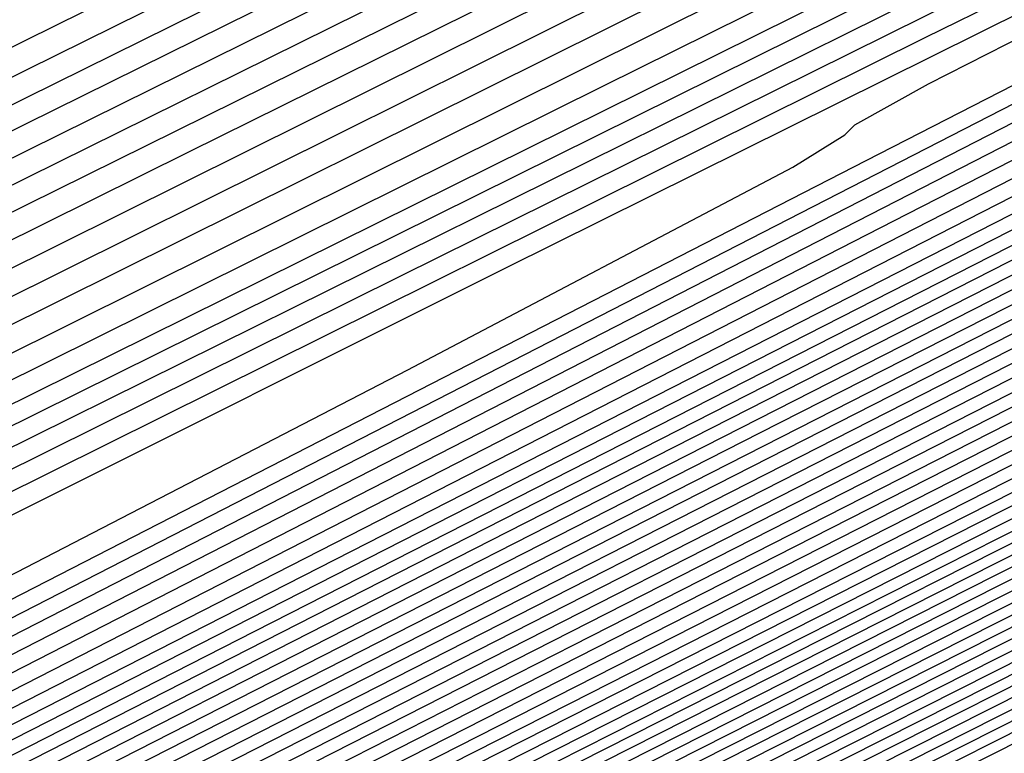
# Model space of a CAD drawing. Extents: x 3249832 to 3255657, y 13789405 to 13793316.
# Tile 168 of 256: x 3255354.25 to 3255356.57, y 13790180.39 to 13790182.11. Entities that reach past the tile are written whole.
import ezdxf

# ---------------------------------------------------------------- set-up
doc = ezdxf.new("R2010")
doc.units = 0
doc.header["$LTSCALE"] = 100
doc.header["$MEASUREMENT"] = 0
for name, color, linetype in [('GRATIO_CON', 10, 'CONTINUOUS'), ('GRATIO_ICON', 7, 'CONTINUOUS'), ('TARGETS_EAST', 7, 'CONTINUOUS')]:
    doc.layers.add(name, color=color, linetype=linetype)

# ---------------------------------------------------------------- blocks, each defined once
blk = doc.blocks.new('Gratio_032316_contours')
at = {"layer": 'GRATIO_CON', "color": 5, "linetype": 'Continuous', "flags": 128}
for points in [[(3255302.0539, 13790156.0498), (3255317.0396, 13790163.5258), (3255334.0697, 13790172.0185), (3255348.356, 13790179.1318), (3255356.3269, 13790183.0788), (3255359.2766, 13790184.5089), (3255359.7156, 13790184.6805)], [(3255297.1844, 13790153.5531), (3255306.1876, 13790158.0443), (3255320.2551, 13790165.0612), (3255336.0591, 13790172.9414), (3255349.2565, 13790179.5104), (3255356.614, 13790183.1496), (3255359.3382, 13790184.4651), (3255359.7457, 13790184.6186)], [(3255301.6093, 13790155.6942), (3255310.3214, 13790160.0388), (3255323.4705, 13790166.5968), (3255338.0482, 13790173.865), (3255350.1561, 13790179.891), (3255356.899, 13790183.2251), (3255359.3962, 13790184.4294), (3255359.7706, 13790184.5688)], [(3255301.0545, 13790155.3373), (3255306.0342, 13790157.8354), (3255314.4551, 13790162.0332), (3255326.6859, 13790168.1324), (3255340.0371, 13790174.789), (3255351.0547, 13790180.273), (3255357.1814, 13790183.3044), (3255359.4478, 13790184.404), (3255359.7816, 13790184.5427), (3255359.7891, 13790184.5292), (3255359.7931, 13790184.5225), (3255359.7955, 13790184.5191)], [(3255304.6334, 13790156.8568), (3255306.3511, 13790157.8084), (3255309.5988, 13790159.4725), (3255314.884, 13790162.1177), (3255322.7225, 13790166.0222), (3255333.1167, 13790171.2035), (3255344.0151, 13790176.6365), (3255352.8529, 13790181.0354), (3255357.7494, 13790183.4581), (3255359.561, 13790184.3365), (3255359.8285, 13790184.4463), (3255359.836, 13790184.4335), (3255359.8412, 13790184.4254), (3255359.8452, 13790184.4196)], [(3255304.5941, 13790155.9176), (3255306.5239, 13790156.9775), (3255307.461, 13790157.586), (3255307.6955, 13790157.8717), (3255307.6379, 13790158.0169), (3255307.7178, 13790158.2151), (3255308.4418, 13790158.705), (3255310.3354, 13790159.737), (3255313.871, 13790161.5401), (3255319.3089, 13790164.2589), (3255326.8562, 13790168.0166), (3255336.3321, 13790172.739), (3255346.0041, 13790177.5602), (3255353.752, 13790181.4167), (3255358.0334, 13790183.5349), (3255359.6177, 13790184.3027), (3255359.852, 13790184.398), (3255359.8594, 13790184.3856), (3255359.8652, 13790184.3768), (3255359.8701, 13790184.3699)], [(3255304.9355, 13790156.0247), (3255307.9403, 13790157.5887), (3255310.0751, 13790158.7489), (3255311.1306, 13790159.4091), (3255311.4165, 13790159.7094), (3255311.3727, 13790159.8493), (3255311.4633, 13790160.0414), (3255312.2502, 13790160.5532), (3255314.3196, 13790161.6657), (3255318.1431, 13790163.6078), (3255323.7338, 13790166.4), (3255330.9899, 13790170.0111), (3255339.5475, 13790174.2746), (3255347.9931, 13790178.484), (3255354.6512, 13790181.7979), (3255358.3174, 13790183.6118), (3255359.6741, 13790184.2691), (3255359.875, 13790184.3505), (3255359.8817, 13790184.3393), (3255359.8871, 13790184.3311), (3255359.8919, 13790184.3244)], [(3255304.153, 13790155.5812), (3255308.0068, 13790157.5568), (3255311.2864, 13790159.2599), (3255313.6264, 13790160.5203), (3255314.8001, 13790161.2321), (3255315.1375, 13790161.5471), (3255315.1076, 13790161.6816), (3255315.2089, 13790161.8678), (3255316.0587, 13790162.4015), (3255318.3039, 13790163.5944), (3255322.4153, 13790165.6754), (3255328.1587, 13790168.5412), (3255335.1236, 13790172.0056), (3255342.7629, 13790175.8101), (3255349.9822, 13790179.4077), (3255355.5503, 13790182.1791), (3255358.6014, 13790183.6887), (3255359.7305, 13790184.2357), (3255359.8977, 13790184.3034), (3255359.9033, 13790184.2941), (3255359.9078, 13790184.2873), (3255359.9117, 13790184.2817)], [(3255304.9157, 13790155.8971), (3255309.6589, 13790158.3201), (3255314.1493, 13790160.621), (3255317.9787, 13790162.6022), (3255320.7289, 13790164.0631), (3255322.1393, 13790164.8782), (3255322.5796, 13790165.2225), (3255322.5773, 13790165.3464), (3255322.6999, 13790165.5205), (3255323.6755, 13790166.0979), (3255326.2724, 13790167.4517), (3255330.9596, 13790169.8106), (3255337.0084, 13790172.8235), (3255343.391, 13790175.9945), (3255349.1937, 13790178.8812), (3255353.9602, 13790181.2553), (3255357.3486, 13790182.9416), (3255359.1694, 13790183.8424), (3255359.8432, 13790184.1689), (3255359.943, 13790184.2093), (3255359.9463, 13790184.2038), (3255359.949, 13790184.1997), (3255359.9513, 13790184.1963)], [(3255302.3778, 13790154.5684), (3255307.3329, 13790157.0951), (3255312.4118, 13790159.6895), (3255317.2206, 13790162.1531), (3255321.3249, 13790164.2734), (3255324.2801, 13790165.8346), (3255325.8088, 13790166.7013), (3255326.3006, 13790167.0602), (3255326.3122, 13790167.1787), (3255326.4454, 13790167.3469), (3255327.4839, 13790167.9461), (3255330.2567, 13790169.3804), (3255335.2318, 13790171.8782), (3255341.4333, 13790174.9646), (3255347.5247, 13790177.989), (3255352.4091, 13790180.4168), (3255355.9494, 13790182.1787), (3255358.2485, 13790183.3217), (3255359.4552, 13790183.9168), (3255359.9029, 13790184.1305), (3255359.9712, 13790184.1537)], [(3255304.4676, 13790155.5994), (3255309.7502, 13790158.2931), (3255315.1648, 13790161.0589), (3255320.2919, 13790163.6852), (3255324.671, 13790165.9446), (3255327.8314, 13790167.606), (3255329.4784, 13790168.5243), (3255330.0217, 13790168.8979), (3255330.047, 13790169.0111), (3255330.1909, 13790169.1733), (3255331.2924, 13790169.7943), (3255334.241, 13790171.3091), (3255339.5039, 13790173.9458), (3255345.8582, 13790177.1058), (3255351.6584, 13790179.9834), (3255355.6245, 13790181.9523), (3255357.9383, 13790183.1026), (3255359.1472, 13790183.7035), (3255359.7382, 13790183.995), (3255359.9575, 13790184.0997), (3255359.991, 13790184.111)], [(3255301.5219, 13790154.0673), (3255306.5573, 13790156.6303), (3255312.1674, 13790159.491), (3255317.9177, 13790162.4284), (3255323.3631, 13790165.2173), (3255328.0171, 13790167.6157), (3255331.3826, 13790169.3774), (3255333.1479, 13790170.3474), (3255333.7427, 13790170.7356), (3255333.7819, 13790170.8435), (3255333.9351, 13790170.999), (3255335.0904, 13790171.6374), (3255338.1903, 13790173.2204), (3255343.8598, 13790176.055), (3255351.4541, 13790179.8272), (3255360.0108, 13790184.0684)], [(3255305.1135, 13790155.8299), (3255310.7368, 13790158.6923), (3255317.0019, 13790161.8869), (3255323.4235, 13790165.1672), (3255329.5057, 13790168.2815), (3255334.7094, 13790170.9581), (3255338.4852, 13790172.9203), (3255340.4871, 13790173.9935), (3255341.1847, 13790174.411), (3255341.2516, 13790174.5082), (3255341.3615, 13790174.6197), (3255342.1895, 13790175.0772), (3255344.4112, 13790176.2118), (3255348.4746, 13790178.2434), (3255353.9175, 13790180.947), (3255360.0502, 13790183.9867)], [(3255302.0725, 13790154.2545), (3255306.9093, 13790156.7113), (3255312.8265, 13790159.7232), (3255319.4192, 13790163.0849), (3255326.1765, 13790166.5367), (3255332.577, 13790169.8136), (3255338.0556, 13790172.6292), (3255342.0364, 13790174.6917), (3255344.1566, 13790175.8165), (3255344.9058, 13790176.2487), (3255344.9865, 13790176.3406), (3255345.0746, 13790176.43), (3255345.739, 13790176.7971), (3255347.5216, 13790177.7075), (3255350.782, 13790179.3376), (3255355.1493, 13790181.5069), (3255360.0699, 13790183.9458)], [(3255303.628, 13790155.0138), (3255308.7051, 13790157.5926), (3255314.9163, 13790160.7542), (3255321.8364, 13790164.2828), (3255328.9294, 13790167.9061), (3255335.6482, 13790171.3457), (3255341.4017, 13790174.3004), (3255345.5877, 13790176.4631), (3255347.8262, 13790177.6396), (3255348.6268, 13790178.0864), (3255348.7213, 13790178.173), (3255348.7878, 13790178.2404), (3255349.2885, 13790178.517), (3255350.6321, 13790179.2032), (3255353.0894, 13790180.4318), (3255356.381, 13790182.0668), (3255360.0897, 13790183.905)], [(3255305.1835, 13790155.7731), (3255310.5009, 13790158.4739), (3255317.006, 13790161.7851), (3255324.2536, 13790165.4808), (3255331.6823, 13790169.2755), (3255338.7195, 13790172.8778), (3255344.7479, 13790175.9716), (3255349.1389, 13790178.2345), (3255351.4957, 13790179.4626), (3255352.3478, 13790179.9241), (3255352.4562, 13790180.0053), (3255352.5009, 13790180.0507), (3255352.838, 13790180.237), (3255353.7425, 13790180.6989), (3255355.3968, 13790181.526), (3255357.6127, 13790182.6266), (3255360.1094, 13790183.8641)], [(3255303.7707, 13790154.9993), (3255308.2945, 13790157.2917), (3255314.0925, 13790160.2366), (3255321.1855, 13790163.8471), (3255329.0881, 13790167.8767), (3255337.1882, 13790172.0144), (3255344.8621, 13790175.942), (3255351.4402, 13790179.3139), (3255356.2414, 13790181.7774), (3255358.8349, 13790183.1087), (3255359.7899, 13790183.5995), (3255359.9259, 13790183.6701), (3255359.9272, 13790183.6714), (3255359.937, 13790183.6768), (3255359.9634, 13790183.6903), (3255360.0116, 13790183.7143), (3255360.0761, 13790183.7464), (3255360.1488, 13790183.7825)], [(3255305.1388, 13790155.6635), (3255309.85, 13790158.051), (3255315.8883, 13790161.1179), (3255323.2539, 13790164.8671), (3255331.3347, 13790168.9871), (3255339.3649, 13790173.0882), (3255346.7521, 13790176.8682), (3255353.5952, 13790180.3758), (3255360.1664, 13790183.7472)], [(3255302.8281, 13790154.4677), (3255306.5068, 13790156.3278), (3255311.4055, 13790158.8102), (3255317.684, 13790161.9993), (3255325.321, 13790165.8864), (3255333.5703, 13790170.0918), (3255341.5049, 13790174.143), (3255348.4211, 13790177.681), (3255354.5094, 13790180.8012), (3255360.1838, 13790183.7124)], [(3255304.0554, 13790155.0608), (3255307.8748, 13790156.9921), (3255312.961, 13790159.5695), (3255319.4798, 13790162.8806), (3255327.388, 13790166.9057), (3255335.8059, 13790171.1966), (3255343.6448, 13790175.1979), (3255350.0901, 13790178.4938), (3255355.4236, 13790181.2265), (3255360.2013, 13790183.6775)], [(3255303.5893, 13790154.7687), (3255306.5099, 13790156.2471), (3255310.6109, 13790158.3207), (3255316.0721, 13790161.0881), (3255323.0714, 13790164.6433), (3255331.5221, 13790168.9443), (3255340.2771, 13790173.4061), (3255347.9247, 13790177.3077), (3255353.4282, 13790180.1195), (3255357.252, 13790182.0771), (3255360.2361, 13790183.6077)], [(3255304.7162, 13790155.3111), (3255307.7371, 13790156.8402), (3255311.9789, 13790158.985), (3255317.6276, 13790161.8474), (3255324.8672, 13790165.5246), (3255333.5891, 13790169.9636), (3255342.5128, 13790174.5109), (3255350.0647, 13790178.3626), (3255355.0972, 13790180.9323), (3255358.1663, 13790182.5025), (3255360.2536, 13790183.5729)], [(3255303.783, 13790154.7871), (3255305.843, 13790155.8536), (3255308.9644, 13790157.4333), (3255313.347, 13790159.6493), (3255319.1831, 13790162.6067), (3255326.663, 13790166.4059), (3255335.6562, 13790170.9829), (3255344.7484, 13790175.6156), (3255352.2046, 13790179.4175), (3255356.7662, 13790181.7451), (3255359.0805, 13790182.9278), (3255360.271, 13790183.538)], [(3255304.8427, 13790155.2963), (3255306.9699, 13790156.3961), (3255310.1916, 13790158.0264), (3255314.7166, 13790160.3144), (3255320.7509, 13790163.3723), (3255328.5002, 13790167.3085), (3255338.0293, 13790172.1586), (3255348.8387, 13790177.6664), (3255360.2884, 13790183.5031)], [(3255305.0241, 13790155.1342), (3255305.6382, 13790155.5752), (3255306.9622, 13790156.3146), (3255309.2236, 13790157.4811), (3255312.6461, 13790159.2126), (3255317.4185, 13790161.6255), (3255323.5888, 13790164.7516), (3255331.1702, 13790168.6012), (3255339.9013, 13790173.0438), (3255348.4233, 13790177.385), (3255355.1029, 13790180.7893), (3255358.7722, 13790182.6592), (3255360.1245, 13790183.3478), (3255360.3182, 13790183.4455)], [(3255304.8083, 13790154.4748), (3255305.689, 13790154.9681), (3255305.9678, 13790155.1782), (3255305.932, 13790155.2654), (3255305.8633, 13790155.3778), (3255306.0205, 13790155.6152), (3255306.6569, 13790156.065), (3255308.0219, 13790156.8237), (3255310.3504, 13790158.0236), (3255313.8734, 13790159.8057), (3255318.7695, 13790162.2811), (3255325.0078, 13790165.4413), (3255332.5052, 13790169.2476), (3255340.9443, 13790173.5411), (3255349.0715, 13790177.6808), (3255355.3991, 13790180.9056), (3255358.87, 13790182.674), (3255360.1494, 13790183.3249), (3255360.333, 13790183.417)], [(3255304.084, 13790154.0519), (3255305.7522, 13790154.9379), (3255306.6595, 13790155.4442), (3255306.9489, 13790155.6586), (3255306.9159, 13790155.7454), (3255306.8502, 13790155.8567), (3255307.0169, 13790156.0961), (3255307.6755, 13790156.5547), (3255309.0817, 13790157.3329), (3255311.4773, 13790158.5661), (3255315.1006, 13790160.3988), (3255320.1204, 13790162.9367), (3255326.4268, 13790166.131), (3255333.8401, 13790169.894), (3255341.9872, 13790174.0384), (3255349.7196, 13790177.9767), (3255355.6953, 13790181.0218), (3255358.9678, 13790182.6888), (3255360.1743, 13790183.3021), (3255360.3478, 13790183.3885)], [(3255304.9814, 13790154.4912), (3255306.6961, 13790155.401), (3255307.6299, 13790155.9204), (3255307.9299, 13790156.1391), (3255307.8998, 13790156.2255), (3255307.837, 13790156.3357), (3255308.0133, 13790156.577), (3255308.6941, 13790157.0445), (3255310.1414, 13790157.842), (3255312.6041, 13790159.1086), (3255316.3279, 13790160.9919), (3255321.4714, 13790163.5923), (3255327.8457, 13790166.8207), (3255335.1751, 13790170.5405), (3255343.0302, 13790174.5357), (3255350.3678, 13790178.2726), (3255355.9915, 13790181.1381), (3255359.0655, 13790182.7035), (3255360.1992, 13790183.2792), (3255360.3626, 13790183.36)], [(3255304.6498, 13790154.2392), (3255306.7761, 13790155.3698), (3255308.584, 13790156.3271), (3255309.5708, 13790156.8727), (3255309.8919, 13790157.1), (3255309.8675, 13790157.1856), (3255309.8108, 13790157.2936), (3255310.0062, 13790157.5388), (3255310.7314, 13790158.024), (3255312.2609, 13790158.8603), (3255314.8578, 13790160.1936), (3255318.7824, 13790162.1781), (3255324.1733, 13790164.9035), (3255330.6837, 13790168.2), (3255337.845, 13790171.8333), (3255345.1161, 13790175.5303), (3255351.6642, 13790178.8644), (3255356.5838, 13790181.3706), (3255359.2611, 13790182.7331), (3255360.249, 13790183.2335), (3255360.3922, 13790183.303)], [(3255305.4924, 13790154.6505), (3255307.6735, 13790155.8091), (3255309.528, 13790156.7902), (3255310.5412, 13790157.3489), (3255310.8729, 13790157.5805), (3255310.8514, 13790157.6657), (3255310.7976, 13790157.7725), (3255311.0026, 13790158.0197), (3255311.75, 13790158.5138), (3255313.3206, 13790159.3695), (3255315.9847, 13790160.736), (3255320.0096, 13790162.7712), (3255325.5243, 13790165.559), (3255332.1026, 13790168.8897), (3255339.18, 13790172.4797), (3255346.1591, 13790176.0276), (3255352.3124, 13790179.1603), (3255356.88, 13790181.4868), (3255359.3589, 13790182.7478), (3255360.2739, 13790183.2107), (3255360.4069, 13790183.2745)], [(3255304.4639, 13790154.0323), (3255306.3351, 13790155.0619), (3255308.5709, 13790156.2484), (3255310.4719, 13790157.2533), (3255311.5116, 13790157.825), (3255311.8539, 13790158.061), (3255311.8353, 13790158.1457), (3255311.7845, 13790158.2514), (3255311.9991, 13790158.5007), (3255312.7686, 13790159.0035), (3255314.3803, 13790159.8786), (3255317.1115, 13790161.2785), (3255321.2369, 13790163.3643), (3255326.8753, 13790166.2146), (3255333.5216, 13790169.5794), (3255340.515, 13790173.1261), (3255347.202, 13790176.5249), (3255352.9606, 13790179.4562), (3255357.1762, 13790181.6031), (3255359.4566, 13790182.7626), (3255360.2988, 13790183.1878), (3255360.4217, 13790183.246)], [(3255305.2597, 13790154.4202), (3255307.1777, 13790155.4733), (3255309.4682, 13790156.6878), (3255311.4159, 13790157.7164), (3255312.4821, 13790158.3012), (3255312.8349, 13790158.5414), (3255312.8192, 13790158.6258), (3255312.7714, 13790158.7304), (3255312.9955, 13790158.9816), (3255313.7872, 13790159.4933), (3255315.4401, 13790160.3878), (3255318.2384, 13790161.821), (3255322.4642, 13790163.9574), (3255328.2262, 13790166.8702), (3255334.9406, 13790170.2691), (3255341.8499, 13790173.7725), (3255348.245, 13790177.0222), (3255353.6088, 13790179.7521), (3255357.4723, 13790181.7195), (3255359.5541, 13790182.7777), (3255360.3231, 13790183.1656), (3255360.4356, 13790183.2183)], [(3255324.9187, 13790165.1436), (3255330.9282, 13790168.1814), (3255337.7785, 13790171.6484), (3255344.5198, 13790175.0653), (3255350.3309, 13790178.0168), (3255354.905, 13790180.3441), (3255358.064, 13790181.9526), (3255359.7482, 13790182.8087), (3255360.3702, 13790183.1225), (3255360.4613, 13790183.1651)], [(3255326.1459, 13790165.7367), (3255332.2792, 13790168.837), (3255339.1975, 13790172.3381), (3255345.8548, 13790175.7117), (3255351.3738, 13790178.5141), (3255355.5531, 13790180.6401), (3255358.3599, 13790182.0692), (3255359.8452, 13790182.8242), (3255360.3938, 13790183.1009), (3255360.4741, 13790183.1386)], [(3255327.3732, 13790166.3298), (3255333.6301, 13790169.4926), (3255340.6165, 13790173.0278), (3255347.1898, 13790176.3582), (3255352.4168, 13790179.0114), (3255356.2011, 13790180.9361), (3255358.6557, 13790182.1858), (3255359.9422, 13790182.8397), (3255360.4174, 13790183.0794), (3255360.487, 13790183.112)], [(3255323.8726, 13790164.5335), (3255328.6004, 13790166.9229), (3255334.9811, 13790170.1481), (3255342.0354, 13790173.7175), (3255348.5247, 13790177.0046), (3255353.4597, 13790179.5087), (3255356.8492, 13790181.2321), (3255358.9516, 13790182.3023), (3255360.0392, 13790182.8552), (3255360.441, 13790183.0579), (3255360.4998, 13790183.0854)], [(3255326.1263, 13790165.6184), (3255331.0549, 13790168.1091), (3255337.683, 13790171.4593), (3255344.8734, 13790175.0969), (3255351.1947, 13790178.2974), (3255355.5456, 13790180.5034), (3255358.1454, 13790181.824), (3255359.5433, 13790182.5355), (3255360.2333, 13790182.8862), (3255360.4882, 13790183.0148), (3255360.5255, 13790183.0322)], [(3255327.2532, 13790166.1609), (3255332.2822, 13790168.7022), (3255339.034, 13790172.1149), (3255346.2924, 13790175.7865), (3255352.5296, 13790178.9438), (3255356.5886, 13790181.0007), (3255358.7935, 13790182.12), (3255359.8392, 13790182.6521), (3255360.3303, 13790182.9017), (3255360.5117, 13790182.9932), (3255360.5383, 13790183.0057)], [(3255324.9777, 13790164.9701), (3255328.38, 13790166.7034), (3255333.5094, 13790169.2953), (3255340.385, 13790172.7705), (3255347.7113, 13790176.4762), (3255353.8646, 13790179.5902), (3255357.6315, 13790181.498), (3255359.4416, 13790182.416), (3255360.1351, 13790182.7686), (3255360.4274, 13790182.9172), (3255360.5353, 13790182.9717), (3255360.5511, 13790182.9791)], [(3255326.0375, 13790165.4792), (3255329.5069, 13790167.2459), (3255334.7367, 13790169.8884), (3255341.7359, 13790173.4261), (3255349.1303, 13790177.1659), (3255355.1996, 13790180.2366), (3255358.6796, 13790181.9976), (3255360.1293, 13790182.7318), (3255360.564, 13790182.9525)], [(3255326.0107, 13790165.3703), (3255328.1409, 13790166.4894), (3255331.6324, 13790168.2661), (3255336.7586, 13790170.8557), (3255343.4765, 13790174.2509), (3255350.4781, 13790177.7917), (3255356.1387, 13790180.655), (3255359.2695, 13790182.2383), (3255360.4233, 13790182.8212), (3255360.5887, 13790182.904)], [(3255327.0294, 13790165.8601), (3255329.1902, 13790166.9933), (3255332.6755, 13790168.7662), (3255337.7031, 13790171.3058), (3255344.1992, 13790174.5887), (3255350.9231, 13790177.9889), (3255356.3425, 13790180.7299), (3255359.338, 13790182.2444), (3255360.4422, 13790182.8017), (3255360.6009, 13790182.8804)], [(3255328.048, 13790166.3498), (3255330.2394, 13790167.4971), (3255333.7186, 13790169.2663), (3255338.6476, 13790171.7559), (3255344.9218, 13790174.9264), (3255351.3681, 13790178.1861), (3255356.5462, 13790180.8048), (3255359.4065, 13790182.2504), (3255360.4612, 13790182.7821), (3255360.6131, 13790182.8568)], [(3255327.9419, 13790166.1953), (3255329.0666, 13790166.8396), (3255331.2887, 13790168.001), (3255334.7616, 13790169.7664), (3255339.5921, 13790172.2059), (3255345.6445, 13790175.2642), (3255351.8131, 13790178.3832), (3255356.7499, 13790180.8797), (3255359.475, 13790182.2565), (3255360.4801, 13790182.7626), (3255360.6253, 13790182.8333)], [(3255327.4629, 13790165.5889), (3255328.9795, 13790166.3959), (3255329.5121, 13790166.7094), (3255329.545, 13790166.7868), (3255329.5482, 13790166.8724), (3255329.9348, 13790167.1571), (3255331.1039, 13790167.8191), (3255333.3872, 13790169.0087), (3255336.8478, 13790170.7666), (3255341.4811, 13790173.106), (3255347.0898, 13790175.9396), (3255352.7031, 13790178.7776), (3255357.1574, 13790181.0295), (3255359.612, 13790182.2686), (3255360.518, 13790182.7235), (3255360.6498, 13790182.7862)], [(3255325.6209, 13790164.5955), (3255328.4069, 13790166.0519), (3255329.9499, 13790166.872), (3255330.4931, 13790167.1899), (3255330.5289, 13790167.2669), (3255330.5351, 13790167.3513), (3255330.9312, 13790167.6381), (3255332.1225, 13790168.3088), (3255334.4365, 13790169.5125), (3255337.8909, 13790171.2667), (3255342.4257, 13790173.5561), (3255347.8124, 13790176.2774), (3255353.1481, 13790178.9747), (3255357.3612, 13790181.1043), (3255359.6805, 13790182.2747), (3255360.5369, 13790182.7039), (3255360.662, 13790182.7626)], [(3255326.5182, 13790165.0348), (3255329.3508, 13790166.515), (3255330.9203, 13790167.3482), (3255331.4742, 13790167.6703), (3255331.5128, 13790167.747), (3255331.5219, 13790167.8302), (3255331.9277, 13790168.119), (3255333.1411, 13790168.7986), (3255335.4858, 13790170.0164), (3255338.9339, 13790171.7668), (3255343.3702, 13790174.0061), (3255348.535, 13790176.6151), (3255353.5931, 13790179.1719), (3255357.5649, 13790181.1792), (3255359.749, 13790182.2808), (3255360.5559, 13790182.6844), (3255360.6742, 13790182.739)], [(3255327.4156, 13790165.4741), (3255330.2948, 13790166.9781), (3255331.8908, 13790167.8244), (3255332.4552, 13790168.1508), (3255332.4967, 13790168.227), (3255332.5088, 13790168.3092), (3255332.9241, 13790168.5999), (3255334.1598, 13790169.2884), (3255336.535, 13790170.5202), (3255339.977, 13790172.2669), (3255344.3147, 13790174.4562), (3255349.2577, 13790176.9528), (3255354.0381, 13790179.3691), (3255357.7686, 13790181.2541), (3255359.8175, 13790182.2868), (3255360.5748, 13790182.6648), (3255360.6864, 13790182.7155)], [(3255325.7164, 13790164.5233), (3255329.2103, 13790166.3527), (3255332.1826, 13790167.9043), (3255333.8317, 13790168.7767), (3255334.4172, 13790169.1117), (3255334.4644, 13790169.1871), (3255334.4825, 13790169.2671), (3255334.9169, 13790169.5617), (3255336.197, 13790170.2679), (3255338.6336, 13790171.5279), (3255342.0632, 13790173.2671), (3255346.2037, 13790175.3563), (3255350.703, 13790177.6283), (3255354.9281, 13790179.7634), (3255358.1761, 13790181.4039), (3255359.9544, 13790182.299), (3255360.6126, 13790182.6258), (3255360.7107, 13790182.6685)], [(3255326.559, 13790164.9347), (3255330.1077, 13790166.792), (3255333.1266, 13790168.3674), (3255334.8021, 13790169.2528), (3255335.3982, 13790169.5922), (3255335.4483, 13790169.6672), (3255335.4694, 13790169.746), (3255335.9134, 13790170.0426), (3255337.2156, 13790170.7576), (3255339.6828, 13790172.0318), (3255343.1062, 13790173.7672), (3255347.1482, 13790175.8064), (3255351.4256, 13790177.9661), (3255355.373, 13790179.9607), (3255358.3795, 13790181.4792), (3255360.022, 13790182.306), (3255360.6299, 13790182.6078), (3255360.7206, 13790182.6473)], [(3255327.4017, 13790165.3461), (3255331.0051, 13790167.2313), (3255334.0705, 13790168.8305), (3255335.7725, 13790169.729), (3255336.3792, 13790170.0727), (3255336.4322, 13790170.1473), (3255336.4563, 13790170.2249), (3255336.9098, 13790170.5235), (3255338.2343, 13790171.2474), (3255340.7321, 13790172.5356), (3255344.1493, 13790174.2673), (3255348.0927, 13790176.2564), (3255352.1482, 13790178.3038), (3255355.8179, 13790180.158), (3255358.5828, 13790181.5545), (3255360.0896, 13790182.3129), (3255360.6473, 13790182.5898), (3255360.7304, 13790182.626)], [(3255325.1551, 13790164.1169), (3255328.2444, 13790165.7574), (3255331.9024, 13790167.6707), (3255335.0145, 13790169.2935), (3255336.743, 13790170.2051), (3255337.3602, 13790170.5531), (3255337.416, 13790170.6273), (3255337.4432, 13790170.7039), (3255337.9062, 13790171.0045), (3255339.2529, 13790171.7371), (3255341.7814, 13790173.0395), (3255345.1924, 13790174.7674), (3255349.0372, 13790176.7065), (3255352.8709, 13790178.6416), (3255356.2628, 13790180.3553), (3255358.7862, 13790181.6297), (3255360.1572, 13790182.3198), (3255360.6647, 13790182.5718), (3255360.7403, 13790182.6047)], [(3255326.7468, 13790164.8927), (3255329.9297, 13790166.5802), (3255333.6972, 13790168.5493), (3255336.9024, 13790170.2197), (3255338.6838, 13790171.1575), (3255339.3222, 13790171.5141), (3255339.3838, 13790171.5874), (3255339.4169, 13790171.6618), (3255339.8991, 13790171.9663), (3255341.2901, 13790172.7166), (3255343.8799, 13790174.0472), (3255347.2785, 13790175.7677), (3255350.9262, 13790177.6066), (3255354.3161, 13790179.3171), (3255357.1526, 13790180.7499), (3255359.1929, 13790181.7803), (3255360.2924, 13790182.3337), (3255360.6994, 13790182.5358), (3255360.76, 13790182.5622)], [(3255327.5426, 13790165.2805), (3255330.7723, 13790166.9915), (3255334.5946, 13790168.9886), (3255337.8463, 13790170.6828), (3255339.6543, 13790171.6336), (3255340.3033, 13790171.9945), (3255340.3677, 13790172.0675), (3255340.4038, 13790172.1407), (3255340.8955, 13790172.4472), (3255342.3088, 13790173.2064), (3255344.9292, 13790174.551), (3255348.3216, 13790176.2678), (3255351.8708, 13790178.0567), (3255355.0387, 13790179.6548), (3255357.5975, 13790180.9471), (3255359.3962, 13790181.8556), (3255360.36, 13790182.3407), (3255360.7167, 13790182.5178), (3255360.7699, 13790182.5409)], [(3255326.545, 13790164.6734), (3255328.3384, 13790165.6684), (3255331.615, 13790167.4029), (3255335.4919, 13790169.4279), (3255338.7903, 13790171.1459), (3255340.6247, 13790172.1098), (3255341.2843, 13790172.475), (3255341.3515, 13790172.5476), (3255341.3906, 13790172.6196), (3255341.8919, 13790172.9281), (3255343.3274, 13790173.6961), (3255345.9784, 13790175.0549), (3255349.3647, 13790176.7679), (3255352.8153, 13790178.5067), (3255355.7614, 13790179.9926), (3255358.0423, 13790181.1444), (3255359.5996, 13790181.9308), (3255360.4276, 13790182.3476), (3255360.7341, 13790182.4998), (3255360.7798, 13790182.5197)]]:
    blk.add_lwpolyline(points, dxfattribs=at)
at = {"layer": 'GRATIO_ICON', "color": 7, "linetype": 'Continuous', "flags": 128}
for points in [[(3255305.3267, 13790157.4049), (3255310.4591, 13790159.9765), (3255318.5888, 13790164.0277), (3255329.9013, 13790169.6679), (3255342.0261, 13790175.7127), (3255351.9538, 13790180.6542), (3255357.4654, 13790183.3812), (3255359.5044, 13790184.3702), (3255359.805, 13790184.4945), (3255359.8125, 13790184.4813), (3255359.8172, 13790184.4739), (3255359.8203, 13790184.4694)], [(3255302.4984, 13790154.6992), (3255306.906, 13790156.9506), (3255311.078, 13790159.0889), (3255314.6326, 13790160.9311), (3255317.1776, 13790162.2917), (3255318.4697, 13790163.0552), (3255318.8586, 13790163.3848), (3255318.8424, 13790163.514), (3255318.9544, 13790163.6942), (3255319.8671, 13790164.2497), (3255322.2882, 13790165.5231), (3255326.6875, 13790167.743), (3255332.5836, 13790170.6823), (3255339.2573, 13790174), (3255345.9783, 13790177.3457), (3255351.9712, 13790180.3315), (3255356.4494, 13790182.5603), (3255358.8854, 13790183.7655), (3255359.7868, 13790184.2023), (3255359.9203, 13790184.2564), (3255359.9248, 13790184.2489), (3255359.9284, 13790184.2435), (3255359.9315, 13790184.239)], [(3255303.3177, 13790154.9486), (3255308.6471, 13790157.6613), (3255314.5847, 13790160.689), (3255320.6706, 13790163.7978), (3255326.4344, 13790166.7494), (3255331.3633, 13790169.2869), (3255334.9339, 13790171.1488), (3255336.8175, 13790172.1704), (3255337.4637, 13790172.5733), (3255337.5167, 13790172.6759), (3255337.6483, 13790172.8094), (3255338.64, 13790173.3573), (3255341.3007, 13790174.7161), (3255346.1672, 13790177.1492), (3255352.6858, 13790180.3871), (3255360.0305, 13790184.0275)], [(3255302.4027, 13790154.335), (3255306.739, 13790156.5324), (3255312.2967, 13790159.3553), (3255319.0958, 13790162.8161), (3255326.6709, 13790166.6788), (3255334.4353, 13790170.645), (3255341.7908, 13790174.4099), (3255348.094, 13790177.6427), (3255352.6902, 13790180.006), (3255355.1653, 13790181.2857), (3255356.0688, 13790181.7618), (3255356.191, 13790181.8377), (3255356.2141, 13790181.861), (3255356.3875, 13790181.9569), (3255356.8529, 13790182.1946), (3255357.7042, 13790182.6202), (3255358.8444, 13790183.1865), (3255360.1291, 13790183.8233)], [(3255305.2826, 13790155.6539), (3255309.2429, 13790157.6564), (3255314.5166, 13790160.3288), (3255321.2756, 13790163.7619), (3255329.455, 13790167.925), (3255338.0415, 13790172.3013), (3255345.7848, 13790176.2528), (3255351.7592, 13790179.3067), (3255356.3378, 13790181.6518), (3255360.2187, 13790183.6426)], [(3255304.6196, 13790155.0855), (3255305.9024, 13790155.8054), (3255308.0967, 13790156.9386), (3255311.4189, 13790158.6195), (3255316.0675, 13790160.9699), (3255322.1699, 13790164.0619), (3255329.8352, 13790167.9548), (3255338.8583, 13790172.5465), (3255347.7751, 13790177.0891), (3255354.8067, 13790180.6731), (3255358.6744, 13790182.6445), (3255360.0996, 13790183.3706), (3255360.3035, 13790183.4741)], [(3255303.8071, 13790153.8278), (3255305.8788, 13790154.9305), (3255307.6401, 13790155.864), (3255308.6003, 13790156.3965), (3255308.9109, 13790156.6196), (3255308.8837, 13790156.7055), (3255308.8239, 13790156.8146), (3255309.0098, 13790157.0579), (3255309.7127, 13790157.5343), (3255311.2011, 13790158.3512), (3255313.731, 13790159.6511), (3255317.5551, 13790161.585), (3255322.8224, 13790164.2479), (3255329.2647, 13790167.5103), (3255336.5101, 13790171.1869), (3255344.0731, 13790175.033), (3255351.016, 13790178.5685), (3255356.2876, 13790181.2543), (3255359.1633, 13790182.7183), (3255360.2241, 13790183.2564), (3255360.3774, 13790183.3315)], [(3255305.0175, 13790154.1653), (3255306.0555, 13790154.808), (3255308.0204, 13790155.8846), (3255310.3656, 13790157.1271), (3255312.3598, 13790158.1795), (3255313.4525, 13790158.7773), (3255313.8159, 13790159.0219), (3255313.803, 13790159.1058), (3255313.7583, 13790159.2093), (3255313.9919, 13790159.4625), (3255314.8059, 13790159.983), (3255316.4998, 13790160.8969), (3255319.3652, 13790162.3635), (3255323.6914, 13790164.5505), (3255329.5772, 13790167.5258), (3255336.3596, 13790170.9588), (3255343.1849, 13790174.4189), (3255349.2879, 13790177.5195), (3255354.2569, 13790180.0481), (3255357.7681, 13790181.8361), (3255359.6511, 13790182.7932), (3255360.3467, 13790183.144), (3255360.4485, 13790183.1917)], [(3255324.9995, 13790165.076), (3255329.8277, 13790167.516), (3255336.3321, 13790170.8037), (3255343.4544, 13790174.4072), (3255349.8597, 13790177.651), (3255354.5027, 13790180.006), (3255357.4973, 13790181.5281), (3255359.2475, 13790182.4189), (3255360.1363, 13790182.8707), (3255360.4646, 13790183.0363), (3255360.5126, 13790183.0588)], [(3255327.0917, 13790165.9856), (3255330.5894, 13790167.7659), (3255335.8142, 13790170.4056), (3255342.926, 13790173.9999), (3255351.4086, 13790178.2898), (3255360.5765, 13790182.9275)], [(3255328.009, 13790165.9197), (3255328.5311, 13790166.2289), (3255328.5612, 13790166.3068), (3255328.5613, 13790166.3934), (3255328.9384, 13790166.6762), (3255330.0853, 13790167.3293), (3255332.338, 13790168.5048), (3255335.8047, 13790170.2665), (3255340.5366, 13790172.656), (3255346.3671, 13790175.6019), (3255352.2581, 13790178.5804), (3255356.9537, 13790180.9546), (3255359.5435, 13790182.2626), (3255360.4991, 13790182.743), (3255360.6376, 13790182.8097)], [(3255324.8737, 13790164.112), (3255328.313, 13790165.9134), (3255331.2387, 13790167.4412), (3255332.8612, 13790168.3005), (3255333.4362, 13790168.6313), (3255333.4805, 13790168.7071), (3255333.4957, 13790168.7881), (3255333.9205, 13790169.0808), (3255335.1784, 13790169.7781), (3255337.5843, 13790171.0241), (3255341.0201, 13790172.767), (3255345.2592, 13790174.9063), (3255349.9803, 13790177.2906), (3255354.4831, 13790179.5663), (3255357.9724, 13790181.329), (3255359.886, 13790182.2929), (3255360.5938, 13790182.6453), (3255360.6986, 13790182.6919)], [(3255325.9509, 13790164.5048), (3255329.087, 13790166.1688), (3255332.7998, 13790168.11), (3255335.9584, 13790169.7566), (3255337.7134, 13790170.6813), (3255338.3412, 13790171.0336), (3255338.3999, 13790171.1074), (3255338.43, 13790171.1828), (3255338.9027, 13790171.4854), (3255340.2715, 13790172.2269), (3255342.8306, 13790173.5433), (3255346.2355, 13790175.2675), (3255349.9817, 13790177.1565), (3255353.5935, 13790178.9793), (3255356.7077, 13790180.5526), (3255358.9895, 13790181.705), (3255360.2248, 13790182.3268), (3255360.682, 13790182.5538), (3255360.7502, 13790182.5835)]]:
    blk.add_lwpolyline(points, dxfattribs=at)

msp = doc.modelspace()

# ---------------------------------------------------------------- block references
at = {"layer": 'TARGETS_EAST'}
msp.add_blockref('Gratio_032316_contours', (0, 0), dxfattribs=at)

doc.saveas('drawing.dxf')
